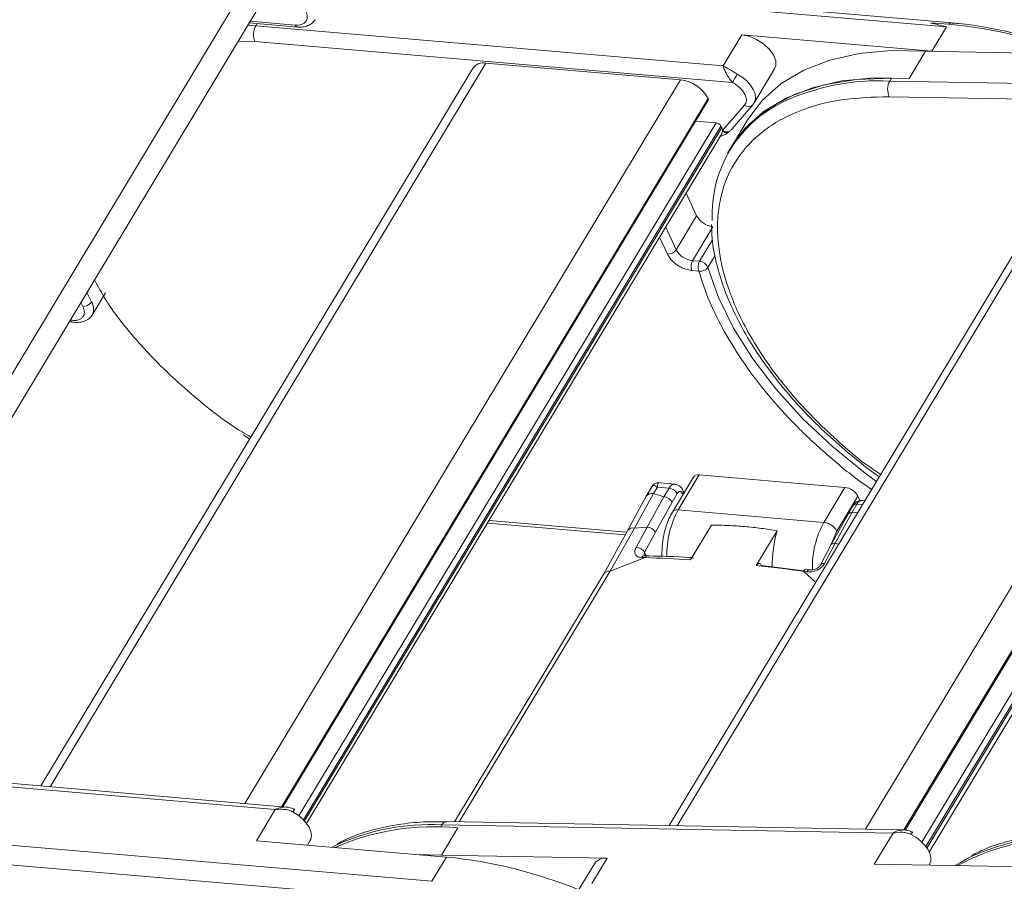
# Model space of a CAD drawing. Header units: millimetres. Extents: x 8853 to 11418, y 45 to 1005.
# Tile 87 of 256: x 9575 to 9636, y 707 to 761. Entities that reach past the tile are written whole.
import ezdxf

# ---------------------------------------------------------------- set-up
doc = ezdxf.new("R2010")
doc.units = ezdxf.units.MM

msp = doc.modelspace()

# ---------------------------------------------------------------- linework, layer by layer
at = {"color": 7, "linetype": 'Continuous', "lineweight": 15}
for p, q in [((9588.904, 763.083), (9562.079, 718.537)), ((9603.439, 763.026), (9632.527, 760.529)), ((9632.884, 760.776), (9610.026, 762.738)), ((9563.236, 717.784), (9590.001, 762.229)), ((9589.125, 760.775), (9592.136, 760.517)), ((9589.192, 760.885), (9591.991, 760.645)), ((9589.54, 760.597), (9589.622, 760.733)), ((9593.216, 760.958), (9593.229, 760.977)), ((9589.54, 760.597), (9589.04, 760.634)), ((9618.628, 758.1), (9589.54, 760.597)), ((9632.527, 760.529), (9631.617, 759.018)), ((9589.476, 759.622), (9588.437, 759.631)), ((9619.221, 757.068), (9589.476, 759.622)), ((9619.792, 760.034), (9618.628, 758.1)), ((9619.792, 760.034), (9631.617, 759.018)), ((9630.212, 757.322), (9631.231, 759.014)), ((9631.231, 759.014), (9641.545, 758.825)), ((9631.617, 759.018), (9631.775, 759.004)), ((9576.733, 713.234), (9603.853, 758.27)), ((9603.853, 758.27), (9615.981, 757.229)), ((9603.077, 757.983), (9576.159, 713.284)), ((9620.566, 755.798), (9621.839, 757.913)), ((9615.981, 757.229), (9588.861, 712.193)), ((9629.001, 757.161), (9629.111, 757.342)), ((9657.083, 756.646), (9629.001, 757.161)), ((9630.212, 757.322), (9629.111, 757.342)), ((9591.159, 711.996), (9617.705, 756.078)), ((9591.227, 711.99), (9617.708, 755.963)), ((9615.777, 710.804), (9642.878, 755.807)), ((9620.506, 755.717), (9620.566, 755.798)), ((9657.7, 755.657), (9628.983, 756.184)), ((9642.2, 755.515), (9615.28, 710.813)), ((9618.595, 754.078), (9619.969, 755.658)), ((9619.185, 754.19), (9620.477, 755.677)), ((9620.477, 755.677), (9620.506, 755.717)), ((9654.586, 755.592), (9627.485, 710.589)), ((9618.194, 754.561), (9592.219, 711.427)), ((9616.929, 754.669), (9618.194, 754.561)), ((9620.161, 754.763), (9619.142, 753.071)), ((9592.498, 711.182), (9618.498, 754.358)), ((9618.544, 754.258), (9592.563, 711.113)), ((9618.498, 754.358), (9618.544, 754.258)), ((9618.597, 754.025), (9618.55, 753.877)), ((9629.882, 710.543), (9656.365, 754.52)), ((9629.966, 710.535), (9656.376, 754.39)), ((9592.702, 710.946), (9618.554, 753.875)), ((9618.491, 753.736), (9618.468, 753.732)), ((9619.143, 753.051), (9619.034, 752.87)), ((9657.007, 752.981), (9630.999, 709.791)), ((9631.256, 709.508), (9657.321, 752.792)), ((9657.377, 752.692), (9631.319, 709.421)), ((9631.463, 709.17), (9657.411, 752.259)), ((9616.981, 748.77), (9616.33, 750.182)), ((9615.708, 746.655), (9616.981, 748.77)), ((9615.708, 746.655), (9615.056, 748.067)), ((9617.995, 748.093), (9616.722, 745.978)), ((9615.16, 746.385), (9614.676, 747.435)), ((9617.963, 747.27), (9617.163, 745.941)), ((9616.722, 745.978), (9617.163, 745.941)), ((9617.687, 745.556), (9618.135, 746.3)), ((9617.122, 745.331), (9616.681, 745.369)), ((9579.31, 743.411), (9579.016, 743.989)), ((9579.353, 742.595), (9580.189, 743.984)), ((9578.769, 743.127), (9578.645, 743.371)), ((9579.313, 742.551), (9579.353, 742.596)), ((9577.941, 742.203), (9578.092, 742.157)), ((9588.744, 735.14), (9589.16, 734.872)), ((9616.784, 732.51), (9615.474, 730.334)), ((9615.839, 730.469), (9617.149, 732.645)), ((9617.149, 732.645), (9626.208, 731.867)), ((9614.266, 732.018), (9613.841, 731.313)), ((9614.297, 731.481), (9614.54, 731.884)), ((9615.628, 732.067), (9614.53, 732.162)), ((9614.54, 731.884), (9615.27, 731.821)), ((9613.84, 731.312), (9612.67, 729.173)), ((9613.107, 729.337), (9614.297, 731.481)), ((9613.894, 729.393), (9614.949, 731.288)), ((9614.949, 731.288), (9614.297, 731.481)), ((9615.27, 731.821), (9614.949, 731.288)), ((9615.777, 731.482), (9615.456, 730.949)), ((9616.101, 731.477), (9616.127, 731.42)), ((9616.198, 731.537), (9616.128, 731.69)), ((9626.208, 731.867), (9624.898, 729.691)), ((9625.71, 729.15), (9627.02, 731.325)), ((9627.02, 731.325), (9627.149, 731.044)), ((9614.425, 729.084), (9615.456, 730.949)), ((9626.731, 730.733), (9626.41, 730.2)), ((9626.638, 730.284), (9626.959, 730.817)), ((9626.959, 730.817), (9627.309, 730.787)), ((9627.468, 731.051), (9627.317, 731.064)), ((9624.898, 729.691), (9615.839, 730.469)), ((9626.41, 730.2), (9625.364, 728.307)), ((9626.638, 730.284), (9625.598, 728.388)), ((9627.026, 730.317), (9626.638, 730.284)), ((9603.959, 729.639), (9612.523, 728.904)), ((9604.065, 729.815), (9612.62, 729.081)), ((9617.904, 729.518), (9616.606, 727.361)), ((9612.67, 729.173), (9611.197, 726.479)), ((9611.589, 726.651), (9613.107, 729.337)), ((9613.107, 729.337), (9613.894, 729.393)), ((9613.894, 729.393), (9613.212, 728.131)), ((9613.746, 727.805), (9614.425, 729.084)), ((9620.697, 727.01), (9621.995, 729.166)), ((9625.377, 728.365), (9625.71, 729.15)), ((9625.364, 728.307), (9624.692, 727.042)), ((9624.939, 727.124), (9625.598, 728.388)), ((9625.598, 728.388), (9625.828, 728.328)), ((9613.746, 727.805), (9613.831, 727.62)), ((9614.827, 728.196), (9614.825, 727.566)), ((9613.774, 727.493), (9611.589, 726.651)), ((9613.571, 727.498), (9613.774, 727.493)), ((9623.661, 726.678), (9621.021, 727.005)), ((9611.197, 726.479), (9601.911, 711.058)), ((9602.196, 711.053), (9611.589, 726.651)), ((9623.635, 726.647), (9623.848, 726.616)), ((9624.395, 725.948), (9623.635, 726.647)), ((9591.421, 711.973), (9565.08, 714.235)), ((9564.953, 714.024), (9590.751, 711.809)), ((9590.751, 711.809), (9589.587, 709.875)), ((9629.848, 710.546), (9601.411, 711.067)), ((9601.033, 710.717), (9601.125, 710.87)), ((9601.098, 708.977), (9602.117, 710.669)), ((9601.125, 710.87), (9629.207, 710.355)), ((9600.502, 707.349), (9571.414, 709.846)), ((9601.412, 708.86), (9589.587, 709.875)), ((9592.747, 709.604), (9592.908, 709.87)), ((9629.207, 710.355), (9628.042, 708.421)), ((9594.298, 709.471), (9594.418, 709.533)), ((9570.517, 708.698), (9600.421, 706.131)), ((9599.464, 709.027), (9601.098, 708.977)), ((9601.412, 708.86), (9600.502, 707.349)), ((9611.413, 708.787), (9601.098, 708.977)), ((9610.467, 707.216), (9611.413, 708.787)), ((9610.615, 708.444), (9609.487, 706.569)), ((9639.458, 708.212), (9628.042, 708.421)), ((9631.448, 708.359), (9631.479, 708.41))]:
    msp.add_line(p, q, dxfattribs=at)
at = {"color": 7, "linetype": 'Continuous', "lineweight": 15, "flags": 128}
for points in [[(9621.839, 757.913), (9621.911, 758.097), (9621.907, 758.424), (9621.766, 758.785), (9621.503, 759.147), (9621.139, 759.48), (9620.707, 759.753), (9620.245, 759.943), (9619.792, 760.034)], [(9631.231, 759.014), (9629.097, 759.054), (9627.104, 758.867), (9625.28, 758.459), (9623.651, 757.833), (9622.242, 757), (9621.073, 755.972), (9620.161, 754.763)], [(9618.912, 752.661), (9619.065, 752.94), (9619.965, 754.182), (9621.131, 755.241), (9622.545, 756.099), (9624.186, 756.744), (9626.03, 757.167), (9628.049, 757.36), (9630.212, 757.322)], [(9629.111, 757.342), (9626.926, 757.257), (9624.918, 756.92), (9623.119, 756.336), (9621.558, 755.516), (9620.261, 754.472), (9619.249, 753.223), (9619.143, 753.051)], [(9620.566, 755.798), (9620.615, 755.903), (9620.653, 756.126), (9620.617, 756.375), (9620.509, 756.639), (9620.335, 756.906), (9620.103, 757.162), (9619.823, 757.396), (9619.509, 757.597)], [(9628.182, 732.238), (9627.472, 732.761), (9625.441, 734.412), (9623.581, 736.165), (9621.92, 737.996), (9620.481, 739.877), (9619.285, 741.783), (9618.349, 743.684), (9617.687, 745.556)], [(9579.222, 742.443), (9579.28, 742.498), (9579.353, 742.595)], [(9613.953, 727.617), (9613.861, 727.619), (9613.749, 727.623)], [(9613.964, 727.616), (9613.999, 727.607), (9614, 727.607)], [(9624.019, 726.741), (9623.923, 726.755), (9623.806, 726.771)], [(9623.848, 726.616), (9623.886, 726.669), (9623.926, 726.709), (9623.969, 726.733), (9624.011, 726.742), (9624.026, 726.74)], [(9591.927, 711.745), (9591.944, 711.783), (9591.953, 711.808), (9591.955, 711.82), (9591.948, 711.816), (9591.934, 711.799), (9591.912, 711.768), (9591.884, 711.724), (9591.851, 711.669)], [(9592.908, 709.87), (9592.957, 709.975), (9592.995, 710.198), (9592.959, 710.447), (9592.851, 710.711), (9592.677, 710.978), (9592.445, 711.234), (9592.165, 711.468), (9591.851, 711.669)], [(9630.406, 710.333), (9630.417, 710.375), (9630.421, 710.403), (9630.417, 710.417), (9630.406, 710.416), (9630.387, 710.401), (9630.363, 710.371), (9630.333, 710.328), (9630.299, 710.274)], [(9631.479, 708.41), (9631.551, 708.594), (9631.561, 708.828), (9631.498, 709.085), (9631.365, 709.351), (9631.169, 709.615), (9630.917, 709.864), (9630.623, 710.088), (9630.299, 710.274)], [(9633.085, 708.329), (9633.406, 708.528), (9633.916, 708.809)]]:
    msp.add_lwpolyline(points, dxfattribs=at)
at = {"color": 7, "linetype": 'Continuous', "lineweight": 15}
for centre, radius, start, end in [((9630.135, 732.984), 27.829, 68.65763, 87.10465), ((9632.867, 760.483), 0.293, 85.48197, 130.17885), ((9590.542, 760.041), 1.146, 150.98111, 201.45955), ((9592.172, 760.704), 0.19, 198.03817, 260.35684), ((9603.686, 757.527), 0.761, 77.32219, 143.19478), ((9615.738, 754.999), 2.243, 28.75242, 83.78742), ((9625.368, 754.068), 6.84, 148.9343, 153.98058), ((9628.317, 743.066), 14.111, 87.21989, 114.77148), ((9629.935, 756.655), 1.062, 151.55189, 206.34093), ((9617.6, 756.017), 0.12, 332.91249, 29.95404), ((9625.714, 748.847), 7.772, 115.20625, 182.68102), ((9620.213, 755.95), 0.38, 230.18875, 314.03264), ((9618.151, 754.167), 0.396, 28.75244, 83.78693), ((9618.041, 754.018), 0.557, 6.22626, 25.55725), ((9618.199, 754.04), 0.399, 357.84807, 5.44006), ((9618.846, 754.404), 0.411, 232.5247, 297.63433), ((9618.823, 754.373), 0.415, 236.95934, 291.14751), ((9618.138, 749.405), 1.319, 208.75244, 263.78693), ((9615.194, 747.005), 0.622, 266.91736, 325.73857), ((9616.864, 747.29), 1.319, 208.75244, 263.78693), ((9617.348, 745.631), 0.716, 150.98111, 201.45955), ((9617.789, 745.593), 0.716, 150.98111, 201.45955), ((9617.231, 745.879), 0.559, 258.75432, 324.60836), ((9617.103, 745.31), 0.633, 22.8046, 84.63425), ((9578.777, 743.769), 0.642, 269.20736, 326.0398), ((9578.62, 742.965), 0.821, 333.21955, 32.85062), ((9578.128, 742.3), 0.148, 191.08628, 256.1435), ((9617.071, 732.295), 0.358, 77.32219, 143.19478), ((9615.645, 731.659), 0.408, 92.34622, 156.70884), ((9614.205, 731.03), 0.461, 78.3823, 142.21485), ((9614.878, 730.632), 0.66, 28.75244, 83.78693), ((9615.199, 731.165), 0.66, 28.75244, 83.78693), ((9615.917, 731.609), 0.226, 324.4992, 20.57466), ((9626.094, 730.817), 1.056, 28.75244, 83.78693), ((9626.913, 730.591), 0.231, 78.39132, 142.12565), ((9627.325, 730.669), 0.395, 91.26055, 157.94775), ((9620.896, 727.691), 5.77, 151.21614, 181.47497), ((9615.765, 730.109), 0.367, 78.31583, 142.8754), ((9626.589, 730.066), 0.224, 77.31204, 143.28491), ((9629.961, 726.911), 5.776, 151.22275, 181.77619), ((9624.784, 728.642), 1.056, 28.75238, 83.78692), ((9613.015, 728.916), 0.431, 77.72673, 142.90949), ((9613.831, 728.674), 0.722, 34.62337, 85.01974), ((9629.413, 726.998), 7.728, 163.70703, 180.69676), ((9625.543, 728.169), 0.226, 75.80798, 142.2443), ((9613.162, 727.448), 0.685, 31.44665, 85.79139), ((9613.764, 727.41), 0.213, 94.06097, 155.70604), ((9613.96, 727.414), 0.202, 88.76935, 156.87416), ((9611.198, 641.795), 85.737, 86.38381, 88.27805), ((9610.178, 629.889), 97.689, 82.08225, 83.81865), ((9624.875, 726.904), 0.229, 73.67789, 143.10774), ((9611.541, 726.227), 0.426, 83.53276, 143.81997), ((9623.821, 726.57), 0.202, 94.50923, 157.57867), ((9601.439, 710.721), 0.348, 94.63929, 154.56399), ((9600.434, 696.847), 14.04, 87.17896, 115.3705), ((9600.584, 695.626), 15.121, 84.18135, 113.84627), ((9639.942, 696.059), 13.986, 83.12862, 118.70156), ((9639.932, 696.122), 14.04, 87.17896, 115.3705), ((9598.518, 679.57), 29.433, 67.80255, 84.35888), ((9611.302, 707.947), 0.848, 82.50572, 144.07665)]:
    msp.add_arc(centre, radius, start, end, dxfattribs=at)
for points, knots in [([(9592.579, 761.622), (9592.62, 761.55), (9592.703, 761.407), (9592.748, 761.2), (9592.74, 761.01), (9592.681, 760.91), (9592.651, 760.86)], [0, 0, 0, 0, 0.250098, 0.500005, 0.750098, 1, 1, 1, 1]), ([(9591.991, 760.645), (9592.063, 760.642), (9592.207, 760.636), (9592.392, 760.677), (9592.548, 760.747), (9592.617, 760.823), (9592.651, 760.86)], [0, 0, 0, 0, 0.249887, 0.499995, 0.749887, 1, 1, 1, 1]), ([(9592.14, 760.516), (9592.254, 760.514), (9592.484, 760.509), (9592.792, 760.596), (9593.057, 760.747), (9593.171, 760.9), (9593.229, 760.977)], [0, 0, 0, 0, 0.241808, 0.490536, 0.744047, 1, 1, 1, 1]), ([(9632.527, 760.529), (9632.52, 760.531), (9632.187, 760.624), (9631.861, 760.701), (9631.541, 760.777)], [0, 0, 0, 0, 0.020442, 1, 1, 1, 1]), ([(9639.533, 759.304), (9639.176, 759.428), (9638.244, 759.75), (9636.731, 760.156), (9635.004, 760.512), (9633.713, 760.715), (9633.023, 760.756), (9632.889, 760.763)], [0, 0, 0, 0, 0.157983, 0.411589, 0.671676, 0.936345, 1, 1, 1, 1]), ([(9618.628, 758.1), (9618.761, 758.033), (9618.961, 757.933), (9619.262, 757.741), (9619.426, 757.645), (9619.509, 757.597)], [0, 0, 0, 0, 0.499561, 0.749316, 1, 1, 1, 1]), ([(9619.221, 757.068), (9619.153, 757.145), (9619.009, 757.309), (9618.852, 757.586), (9618.716, 757.868), (9618.66, 758.014), (9618.628, 758.1)], [0, 0, 0, 0, 0.234585, 0.49913, 0.707189, 1, 1, 1, 1]), ([(9619.221, 757.068), (9619.307, 757.016), (9619.479, 756.912), (9619.699, 756.718), (9619.884, 756.509), (9619.961, 756.365), (9619.999, 756.294)], [0, 0, 0, 0, 0.250098, 0.500005, 0.750098, 1, 1, 1, 1]), ([(9628.983, 756.184), (9627.969, 756.154), (9625.88, 756.094), (9623.633, 755.453), (9622.032, 754.677), (9620.592, 753.686), (9619.206, 752.106), (9618.458, 750.142), (9618.257, 748.406), (9618.316, 746.628), (9618.832, 744.341), (9620.082, 741.558), (9621.917, 738.766), (9623.941, 736.447), (9625.879, 734.645), (9627.207, 733.492), (9628.118, 732.886), (9628.443, 732.67)], [0, 0, 0, 0, 0.08294, 0.170849, 0.216684, 0.262529, 0.356036, 0.449542, 0.495377, 0.541223, 0.629131, 0.712071, 0.795012, 0.88292, 0.928756, 0.974601, 1, 1, 1, 1]), ([(9619.969, 755.658), (9619.998, 755.699), (9620.057, 755.781), (9620.085, 755.937), (9620.073, 756.109), (9620.024, 756.232), (9619.999, 756.294)], [0, 0, 0, 0, 0.249887, 0.499995, 0.749887, 1, 1, 1, 1]), ([(9618.491, 753.736), (9618.543, 753.75), (9618.648, 753.778), (9618.78, 753.848), (9618.888, 753.919), (9618.945, 753.964), (9618.973, 753.986)], [0, 0, 0, 0, 0.303534, 0.615271, 0.807225, 1, 1, 1, 1]), ([(9619.036, 754.04), (9619.031, 754.036), (9619.021, 754.026), (9619.005, 754.013), (9618.989, 753.999), (9618.978, 753.991), (9618.973, 753.986)], [0, 0, 0, 0, 0.249913, 0.499826, 0.749897, 1, 1, 1, 1]), ([(9619.184, 754.191), (9619.174, 754.178), (9619.146, 754.146), (9619.097, 754.095), (9619.056, 754.058), (9619.036, 754.04)], [0, 0, 0, 0, 0.226898, 0.613073, 1, 1, 1, 1]), ([(9617.913, 748.238), (9617.918, 747.945), (9617.931, 747.154), (9618.195, 745.803), (9618.675, 744.213), (9619.365, 742.605), (9620.242, 741), (9621.293, 739.414), (9622.5, 737.871), (9623.832, 736.396), (9625.266, 735), (9626.653, 733.811), (9627.691, 732.99), (9628.222, 732.614), (9628.353, 732.521)], [0, 0, 0, 0, 0.057564, 0.155511, 0.253258, 0.350689, 0.447673, 0.544046, 0.639513, 0.73342, 0.824163, 0.914198, 0.978846, 1, 1, 1, 1]), ([(9616.681, 745.369), (9616.538, 745.393), (9616.316, 745.431), (9616.008, 745.567), (9615.779, 745.701), (9615.569, 745.86), (9615.334, 746.087), (9615.229, 746.267), (9615.16, 746.385)], [0, 0, 0, 0, 0.239443, 0.369607, 0.5, 0.630164, 0.760557, 1, 1, 1, 1]), ([(9579.496, 744.785), (9579.719, 744.371), (9580.46, 742.991), (9581.989, 741.127), (9583.766, 739.254), (9585.799, 737.416), (9587.62, 735.924), (9589.049, 735.101), (9589.234, 734.995)], [0, 0, 0, 0, 0.116162, 0.386923, 0.528098, 0.669304, 0.957307, 1, 1, 1, 1]), ([(9618.72, 741.542), (9618.386, 742.181), (9617.717, 743.46), (9617.321, 744.707), (9617.122, 745.331)], [0, 0, 0, 0, 0.4999794, 1, 1, 1, 1]), ([(9578.776, 742.478), (9578.802, 742.521), (9578.854, 742.607), (9578.873, 742.767), (9578.851, 742.942), (9578.796, 743.066), (9578.769, 743.127)], [0, 0, 0, 0, 0.249887, 0.499995, 0.749887, 1, 1, 1, 1]), ([(9578.776, 742.478), (9578.735, 742.435), (9578.654, 742.349), (9578.464, 742.278), (9578.24, 742.247), (9578.066, 742.27), (9577.98, 742.281)], [0, 0, 0, 0, 0.250098, 0.500005, 0.750098, 1, 1, 1, 1]), ([(9578.092, 742.157), (9578.223, 742.143), (9578.487, 742.114), (9578.847, 742.189), (9579.123, 742.318), (9579.231, 742.453), (9579.272, 742.505)], [0, 0, 0, 0, 0.267125, 0.542459, 0.823478, 1, 1, 1, 1]), ([(9627.881, 731.737), (9627.628, 731.911), (9626.642, 732.591), (9625.042, 733.926), (9623.119, 735.717), (9621.403, 737.616), (9619.896, 739.567), (9619.112, 740.883), (9618.72, 741.542)], [0, 0, 0, 0, 0.06306, 0.246132, 0.434584, 0.623066, 0.811518, 1, 1, 1, 1]), ([(9614.224, 731.942), (9614.228, 731.949), (9614.247, 731.992), (9614.344, 731.995), (9614.476, 731.92), (9614.54, 731.884)], [0, 0, 0, 0, 0.0896602, 0.5565728, 1, 1, 1, 1]), ([(9614.627, 732.153), (9614.589, 732.153), (9614.511, 732.154), (9614.398, 732.114), (9614.297, 732.047), (9614.249, 731.983), (9614.225, 731.951)], [0, 0, 0, 0, 0.239981, 0.492816, 0.749448, 1, 1, 1, 1]), ([(9614.63, 732.15), (9614.627, 732.151), (9614.593, 732.164), (9614.552, 732.097), (9614.544, 731.953), (9614.54, 731.884)], [0, 0, 0, 0, 0.04335, 0.534015, 1, 1, 1, 1]), ([(9616.123, 731.686), (9616.105, 731.726), (9616.058, 731.832), (9615.924, 731.962), (9615.766, 732.055), (9615.661, 732.056), (9615.627, 732.057)], [0, 0, 0, 0, 0.2009, 0.526014, 0.850092, 1, 1, 1, 1]), ([(9616.101, 731.477), (9616.081, 731.512), (9616.049, 731.565), (9615.994, 731.599), (9615.948, 731.609), (9615.9, 731.601), (9615.84, 731.569), (9615.802, 731.516), (9615.777, 731.482)], [0, 0, 0, 0, 0.239443, 0.369379, 0.5, 0.629936, 0.760557, 1, 1, 1, 1]), ([(9627.318, 731.053), (9627.278, 731.058), (9627.158, 731.074), (9626.96, 730.989), (9626.809, 730.861), (9626.75, 730.757), (9626.735, 730.73)], [0, 0, 0, 0, 0.167209, 0.503326, 0.8676, 1, 1, 1, 1]), ([(9615.478, 730.328), (9615.399, 730.19), (9615.244, 729.921), (9615.065, 729.435), (9614.908, 728.864), (9614.856, 728.433), (9614.827, 728.196)], [0, 0, 0, 0, 0.229192, 0.4492, 0.69783, 1, 1, 1, 1]), ([(9621.995, 729.166), (9621.663, 729.22), (9620.999, 729.327), (9619.983, 729.434), (9618.951, 729.503), (9618.253, 729.513), (9617.904, 729.518)], [0, 0, 0, 0, 0.249082, 0.498513, 0.749068, 1, 1, 1, 1]), ([(9613.212, 728.131), (9613.192, 728.09), (9613.151, 728.008), (9613.126, 727.89), (9613.131, 727.781), (9613.178, 727.653), (9613.308, 727.531), (9613.483, 727.509), (9613.571, 727.498)], [0, 0, 0, 0, 0.1247973, 0.2495507, 0.3740972, 0.4988899, 0.7483525, 1, 1, 1, 1]), ([(9613.725, 727.588), (9613.715, 727.617), (9613.7, 727.662), (9613.716, 727.74), (9613.736, 727.783), (9613.746, 727.805)], [0, 0, 0, 0, 0.464902, 0.730764, 1, 1, 1, 1]), ([(9616.784, 727.48), (9616.701, 727.487), (9615.741, 727.566), (9614.812, 727.584), (9613.962, 727.6)], [0, 0, 0, 0, 0.085918, 1, 1, 1, 1]), ([(9620.697, 727.01), (9620.719, 727.041), (9620.763, 727.102), (9620.842, 727.139), (9620.919, 727.13), (9620.981, 727.08), (9621.009, 727.026), (9621.021, 727.005)], [0, 0, 0, 0, 0.214589, 0.429177, 0.643802, 0.858507, 1, 1, 1, 1]), ([(9623.848, 726.616), (9623.95, 726.61), (9624.155, 726.6), (9624.43, 726.687), (9624.625, 726.793), (9624.754, 726.891), (9624.864, 727.002), (9624.914, 727.083), (9624.939, 727.124)], [0, 0, 0, 0, 0.2510287, 0.5000452, 0.6246044, 0.7495773, 0.8745104, 1, 1, 1, 1]), ([(9624.692, 727.042), (9624.658, 726.995), (9624.591, 726.9), (9624.419, 726.794), (9624.219, 726.731), (9624.09, 726.737), (9624.025, 726.741)], [0, 0, 0, 0, 0.245769, 0.492043, 0.742646, 1, 1, 1, 1]), ([(9590.751, 711.809), (9590.869, 711.866), (9591.07, 711.963), (9591.281, 711.972), (9591.368, 711.976)], [0, 0, 0, 0, 0.584562, 1, 1, 1, 1]), ([(9590.751, 711.809), (9590.935, 711.827), (9591.211, 711.853), (9591.59, 711.788), (9591.764, 711.709), (9591.851, 711.669)], [0, 0, 0, 0, 0.499561, 0.749316, 1, 1, 1, 1]), ([(9591.953, 711.82), (9591.864, 711.861), (9591.698, 711.939), (9591.51, 711.962), (9591.422, 711.973)], [0, 0, 0, 0, 0.5287826, 1, 1, 1, 1]), ([(9601.415, 711.06), (9600.93, 711.062), (9599.889, 711.065), (9598.384, 710.901), (9596.9, 710.595), (9595.625, 710.196), (9594.909, 709.836), (9594.605, 709.683)], [0, 0, 0, 0, 0.18775, 0.402863, 0.619581, 0.838126, 1, 1, 1, 1]), ([(9629.207, 710.355), (9629.323, 710.417), (9629.521, 710.522), (9629.735, 710.539), (9629.824, 710.546)], [0, 0, 0, 0, 0.584562, 1, 1, 1, 1]), ([(9630.412, 710.419), (9630.297, 710.462), (9630.112, 710.532), (9629.921, 710.542), (9629.849, 710.546)], [0, 0, 0, 0, 0.619873, 1, 1, 1, 1]), ([(9629.207, 710.355), (9629.387, 710.383), (9629.656, 710.425), (9630.034, 710.38), (9630.211, 710.309), (9630.299, 710.274)], [0, 0, 0, 0, 0.499561, 0.749316, 1, 1, 1, 1]), ([(9640.912, 710.336), (9640.427, 710.337), (9639.386, 710.341), (9637.882, 710.176), (9636.398, 709.87), (9635.123, 709.471), (9634.407, 709.112), (9634.102, 708.959)], [0, 0, 0, 0, 0.18775, 0.402863, 0.619581, 0.838126, 1, 1, 1, 1])]:
    msp.add_open_spline(points, degree=3, knots=knots, dxfattribs=at)

doc.saveas('drawing.dxf')
